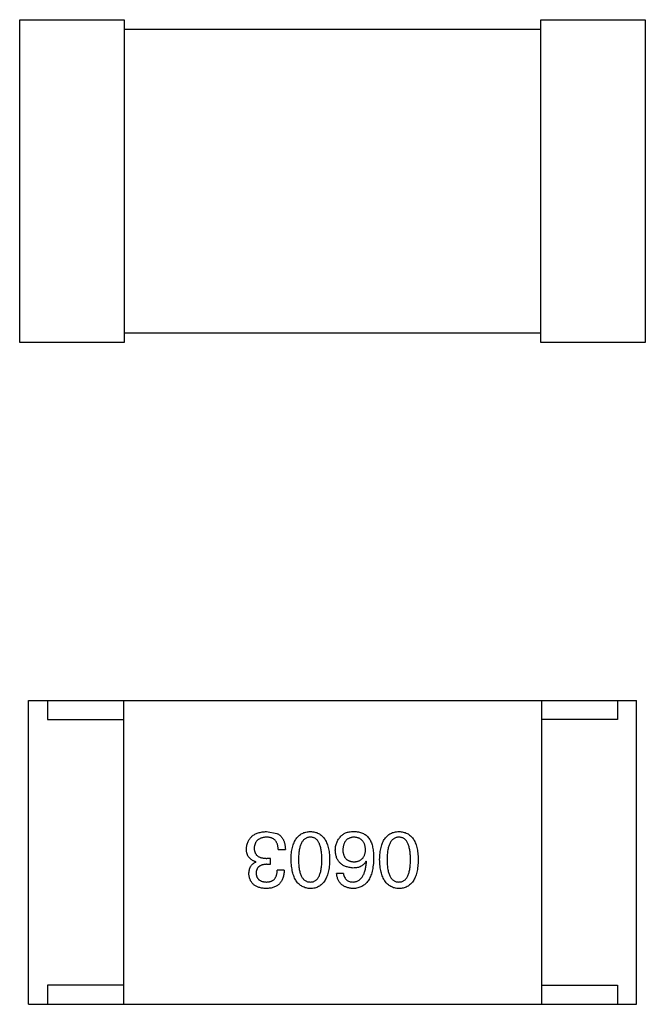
# Model space of a CAD drawing. Header units: millimetres. Extents: x 718 to 1157, y -195 to -52.
# Tile 33 of 156: x 1032.56 to 1034.21, y -108.34 to -105.75. Entities that reach past the tile are written whole.
import ezdxf

# ---------------------------------------------------------------- set-up
doc = ezdxf.new("R2010")
doc.units = ezdxf.units.MM
doc.header["$LTSCALE"] = 1.21
doc.header["$MEASUREMENT"] = 0
doc.layers.get('0').update_dxf_attribs({"linetype": 'CONTINUOUS'})

msp = doc.modelspace()

# ---------------------------------------------------------------- linework, layer by layer
at = {"color": 7, "linetype": 'Continuous'}
for p, q in [((1032.5629, -106.5978), (1032.5629, -105.7478)), ((1032.5629, -105.7478), (1032.8379, -105.7478)), ((1032.8379, -105.7478), (1032.8379, -106.5978)), ((1033.9345, -106.5978), (1033.9345, -105.7478)), ((1033.9345, -105.7478), (1034.2095, -105.7478)), ((1034.2095, -105.7478), (1034.2095, -106.5978)), ((1032.8379, -105.7728), (1033.9345, -105.7728)), ((1033.9345, -106.5728), (1032.8379, -106.5728)), ((1032.8379, -106.5978), (1032.5629, -106.5978)), ((1034.2095, -106.5978), (1033.9345, -106.5978)), ((1032.5861, -108.3404), (1032.5861, -107.5404)), ((1032.5861, -107.5404), (1034.1861, -107.5404)), ((1032.6361, -107.5404), (1032.6361, -107.5904)), ((1032.8361, -107.5404), (1032.8361, -108.3404)), ((1033.9361, -107.5404), (1033.9361, -108.3404)), ((1034.1361, -107.5404), (1034.1361, -107.5904)), ((1034.1861, -108.3404), (1034.1861, -107.5404)), ((1032.6361, -107.5904), (1032.8361, -107.5904)), ((1034.1361, -107.5904), (1033.9361, -107.5904)), ((1033.2129, -107.8856), (1033.24, -107.8905)), ((1033.2228, -107.9561), (1033.2137, -107.9561)), ((1033.2228, -107.9717), (1033.2228, -107.9561)), ((1033.2433, -107.9331), (1033.2621, -107.9331)), ((1033.1842, -107.9651), (1033.1842, -107.9659)), ((1033.2129, -107.9717), (1033.2228, -107.9717)), ((1033.4756, -107.9643), (1033.4748, -107.9635)), ((1033.2588, -107.9872), (1033.2408, -107.9872)), ((1033.4149, -107.9962), (1033.3969, -107.9962)), ((1032.6361, -108.2904), (1032.6361, -108.3404)), ((1032.8361, -108.2904), (1032.6361, -108.2904)), ((1033.9361, -108.2904), (1034.1361, -108.2904)), ((1034.1361, -108.2904), (1034.1361, -108.3404)), ((1032.5861, -108.3404), (1034.1861, -108.3404))]:
    msp.add_line(p, q, dxfattribs=at)
for points, knots in [([(1033.1596, -107.9315), (1033.1598, -107.9297), (1033.16, -107.9262), (1033.1609, -107.9212), (1033.1622, -107.9164), (1033.1638, -107.9121), (1033.1658, -107.908), (1033.1682, -107.9043), (1033.171, -107.9009), (1033.1742, -107.8978), (1033.1777, -107.8951), (1033.1816, -107.8927), (1033.1859, -107.8907), (1033.1906, -107.889), (1033.1956, -107.8876), (1033.2011, -107.8866), (1033.2069, -107.8859), (1033.2109, -107.8857), (1033.2129, -107.8856)], [0, 0, 0, 0, 0.068236, 0.132937, 0.194125, 0.253174, 0.310181, 0.365986, 0.421096, 0.476216, 0.532352, 0.590232, 0.649824, 0.71274, 0.778406, 0.848058, 0.921922, 1, 1, 1, 1]), ([(1033.2121, -107.9003), (1033.2109, -107.9004), (1033.2085, -107.9006), (1033.205, -107.9011), (1033.2018, -107.9018), (1033.1988, -107.9027), (1033.196, -107.9038), (1033.1934, -107.9051), (1033.1911, -107.9066), (1033.1889, -107.9083), (1033.187, -107.9102), (1033.1853, -107.9123), (1033.1839, -107.9146), (1033.1827, -107.9171), (1033.1817, -107.9198), (1033.1809, -107.9227), (1033.1804, -107.9258), (1033.1802, -107.9279), (1033.1801, -107.929)], [0, 0, 0, 0, 0.076694, 0.149502, 0.218019, 0.283183, 0.345589, 0.405199, 0.462852, 0.519478, 0.575313, 0.630559, 0.687006, 0.744638, 0.804006, 0.866059, 0.931486, 1, 1, 1, 1]), ([(1033.2433, -107.9331), (1033.2432, -107.9318), (1033.2431, -107.9292), (1033.2426, -107.9255), (1033.242, -107.922), (1033.2411, -107.9188), (1033.2399, -107.9159), (1033.2386, -107.9132), (1033.2369, -107.9107), (1033.2351, -107.9085), (1033.233, -107.9066), (1033.2307, -107.9049), (1033.2282, -107.9035), (1033.2254, -107.9023), (1033.2224, -107.9014), (1033.2192, -107.9008), (1033.2157, -107.9004), (1033.2133, -107.9004), (1033.2121, -107.9003)], [0, 0, 0, 0, 0.07723, 0.149593, 0.217944, 0.282232, 0.34411, 0.402297, 0.458791, 0.513966, 0.568538, 0.623291, 0.679957, 0.737243, 0.798142, 0.86118, 0.928728, 1, 1, 1, 1]), ([(1033.24, -107.8905), (1033.2408, -107.8909), (1033.2426, -107.8918), (1033.245, -107.8933), (1033.2473, -107.895), (1033.2494, -107.8968), (1033.2513, -107.8989), (1033.2531, -107.9011), (1033.2547, -107.9035), (1033.2562, -107.9061), (1033.2575, -107.9089), (1033.2587, -107.9118), (1033.2596, -107.9149), (1033.2605, -107.9182), (1033.2611, -107.9217), (1033.2616, -107.9253), (1033.262, -107.9292), (1033.2621, -107.9318), (1033.2621, -107.9331)], [0, 0, 0, 0, 0.056906, 0.113264, 0.168825, 0.223843, 0.279195, 0.335267, 0.392098, 0.450414, 0.51054, 0.572219, 0.636652, 0.703156, 0.773102, 0.845505, 0.921063, 1, 1, 1, 1]), ([(1033.277, -107.9594), (1033.2771, -107.9564), (1033.2773, -107.9507), (1033.2781, -107.9424), (1033.2792, -107.9347), (1033.2807, -107.9275), (1033.2826, -107.9209), (1033.2848, -107.9149), (1033.2874, -107.9094), (1033.2904, -107.9044), (1033.2938, -107.9001), (1033.2976, -107.8963), (1033.3017, -107.8931), (1033.3062, -107.8904), (1033.3111, -107.8883), (1033.3164, -107.8868), (1033.322, -107.8859), (1033.3259, -107.8857), (1033.3279, -107.8856)], [0, 0, 0, 0, 0.08769, 0.170218, 0.24749, 0.319818, 0.387758, 0.451391, 0.511445, 0.568185, 0.622681, 0.67526, 0.726746, 0.778428, 0.830764, 0.884397, 0.940866, 1, 1, 1, 1]), ([(1033.3279, -107.9003), (1033.3266, -107.9004), (1033.3241, -107.9006), (1033.3206, -107.9013), (1033.3173, -107.9026), (1033.3142, -107.9043), (1033.3113, -107.9064), (1033.3088, -107.909), (1033.3065, -107.9121), (1033.3044, -107.9156), (1033.3026, -107.9195), (1033.301, -107.9239), (1033.2997, -107.9287), (1033.2986, -107.934), (1033.2977, -107.9397), (1033.2971, -107.9459), (1033.2968, -107.9525), (1033.2967, -107.957), (1033.2967, -107.9594)], [0, 0, 0, 0, 0.050879, 0.099377, 0.146973, 0.193618, 0.240619, 0.289461, 0.34047, 0.395283, 0.453059, 0.515633, 0.582666, 0.655287, 0.732971, 0.815933, 0.905166, 1, 1, 1, 1]), ([(1033.3279, -107.8856), (1033.3298, -107.8857), (1033.3337, -107.8859), (1033.3394, -107.8868), (1033.3446, -107.8883), (1033.3495, -107.8904), (1033.354, -107.8931), (1033.3582, -107.8963), (1033.3619, -107.9001), (1033.3653, -107.9045), (1033.3683, -107.9094), (1033.3709, -107.9149), (1033.3731, -107.9209), (1033.375, -107.9275), (1033.3765, -107.9347), (1033.3776, -107.9424), (1033.3784, -107.9507), (1033.3786, -107.9564), (1033.3787, -107.9594)], [0, 0, 0, 0, 0.059135, 0.115606, 0.169241, 0.221578, 0.273261, 0.324749, 0.377329, 0.431642, 0.488541, 0.548597, 0.612232, 0.680174, 0.752504, 0.829777, 0.912307, 1, 1, 1, 1]), ([(1033.3582, -107.9594), (1033.3582, -107.957), (1033.3581, -107.9524), (1033.3577, -107.9457), (1033.3572, -107.9394), (1033.3564, -107.9337), (1033.3553, -107.9284), (1033.354, -107.9235), (1033.3525, -107.9191), (1033.3507, -107.9152), (1033.3487, -107.9117), (1033.3465, -107.9086), (1033.3439, -107.9061), (1033.3412, -107.904), (1033.3382, -107.9023), (1033.335, -107.9012), (1033.3315, -107.9005), (1033.3291, -107.9004), (1033.3279, -107.9003)], [0, 0, 0, 0, 0.096457, 0.187288, 0.27178, 0.350132, 0.423455, 0.491343, 0.554037, 0.612253, 0.666313, 0.717038, 0.764921, 0.811214, 0.856775, 0.902988, 0.950234, 1, 1, 1, 1]), ([(1033.3936, -107.9348), (1033.3937, -107.933), (1033.3938, -107.9296), (1033.3944, -107.9245), (1033.3956, -107.9196), (1033.3972, -107.9148), (1033.3993, -107.9103), (1033.4019, -107.9059), (1033.4049, -107.9018), (1033.4072, -107.8992), (1033.4084, -107.8979)], [0, 0, 0, 0, 0.12904, 0.253809, 0.377066, 0.499122, 0.621469, 0.744665, 0.870607, 1, 1, 1, 1]), ([(1033.4084, -107.8979), (1033.4093, -107.8968), (1033.4112, -107.8947), (1033.4147, -107.8921), (1033.4186, -107.8899), (1033.423, -107.8881), (1033.4279, -107.8868), (1033.4332, -107.886), (1033.4391, -107.8855), (1033.4432, -107.8856), (1033.4453, -107.8856)], [0, 0, 0, 0, 0.105033, 0.21147, 0.321511, 0.438526, 0.563605, 0.698055, 0.843218, 1, 1, 1, 1]), ([(1033.442, -107.9003), (1033.4409, -107.9004), (1033.4387, -107.9006), (1033.4356, -107.9012), (1033.4327, -107.902), (1033.43, -107.903), (1033.4275, -107.9043), (1033.4252, -107.9058), (1033.4231, -107.9076), (1033.4212, -107.9095), (1033.4195, -107.9118), (1033.418, -107.9143), (1033.4167, -107.9169), (1033.4156, -107.9199), (1033.4148, -107.9231), (1033.4141, -107.9265), (1033.4135, -107.9301), (1033.4134, -107.9327), (1033.4133, -107.934)], [0, 0, 0, 0, 0.066682, 0.130303, 0.190802, 0.248749, 0.30534, 0.361219, 0.415721, 0.471765, 0.528279, 0.586428, 0.64659, 0.710143, 0.776461, 0.846692, 0.921137, 1, 1, 1, 1]), ([(1033.4731, -107.9331), (1033.473, -107.9318), (1033.4729, -107.9293), (1033.4723, -107.9257), (1033.4716, -107.9223), (1033.4706, -107.9191), (1033.4695, -107.9162), (1033.468, -107.9136), (1033.4664, -107.9111), (1033.4645, -107.9089), (1033.4625, -107.907), (1033.4602, -107.9053), (1033.4577, -107.9038), (1033.455, -107.9027), (1033.452, -107.9017), (1033.4489, -107.901), (1033.4455, -107.9005), (1033.4432, -107.9004), (1033.442, -107.9003)], [0, 0, 0, 0, 0.076467, 0.148148, 0.216496, 0.280559, 0.342274, 0.401168, 0.458322, 0.514073, 0.569257, 0.62465, 0.68124, 0.739113, 0.799947, 0.862804, 0.929597, 1, 1, 1, 1]), ([(1033.4453, -107.8856), (1033.4473, -107.8857), (1033.4513, -107.8859), (1033.4571, -107.887), (1033.4626, -107.8886), (1033.4676, -107.8908), (1033.4723, -107.8936), (1033.4765, -107.8969), (1033.4805, -107.9008), (1033.4827, -107.9038), (1033.4838, -107.9053)], [0, 0, 0, 0, 0.137449, 0.267856, 0.393219, 0.514735, 0.63397, 0.753734, 0.874967, 1, 1, 1, 1]), ([(1033.4838, -107.9053), (1033.4846, -107.9068), (1033.4864, -107.91), (1033.4886, -107.9153), (1033.4904, -107.921), (1033.4918, -107.9271), (1033.4931, -107.9337), (1033.4938, -107.9407), (1033.4944, -107.9483), (1033.4944, -107.9534), (1033.4944, -107.9561)], [0, 0, 0, 0, 0.101889, 0.209155, 0.322694, 0.442863, 0.569758, 0.70479, 0.848502, 1, 1, 1, 1]), ([(1033.5102, -107.9594), (1033.5103, -107.9564), (1033.5105, -107.9507), (1033.5113, -107.9424), (1033.5124, -107.9347), (1033.5139, -107.9275), (1033.5157, -107.9209), (1033.518, -107.9149), (1033.5206, -107.9094), (1033.5236, -107.9044), (1033.5269, -107.9001), (1033.5307, -107.8963), (1033.5348, -107.8931), (1033.5394, -107.8904), (1033.5443, -107.8883), (1033.5495, -107.8868), (1033.5551, -107.8859), (1033.559, -107.8857), (1033.561, -107.8856)], [0, 0, 0, 0, 0.08769, 0.170218, 0.24749, 0.319818, 0.387758, 0.451391, 0.511445, 0.568185, 0.622681, 0.67526, 0.726746, 0.778428, 0.830764, 0.884397, 0.940866, 1, 1, 1, 1]), ([(1033.561, -107.9003), (1033.5598, -107.9004), (1033.5573, -107.9006), (1033.5537, -107.9013), (1033.5504, -107.9026), (1033.5473, -107.9043), (1033.5445, -107.9064), (1033.5419, -107.909), (1033.5396, -107.9121), (1033.5375, -107.9156), (1033.5357, -107.9195), (1033.5341, -107.9239), (1033.5328, -107.9287), (1033.5317, -107.934), (1033.5309, -107.9397), (1033.5303, -107.9459), (1033.5299, -107.9525), (1033.5299, -107.957), (1033.5299, -107.9594)], [0, 0, 0, 0, 0.050879, 0.099377, 0.146973, 0.193618, 0.240619, 0.289461, 0.34047, 0.395283, 0.453059, 0.515633, 0.582666, 0.655287, 0.732971, 0.815933, 0.905166, 1, 1, 1, 1]), ([(1033.561, -107.8856), (1033.563, -107.8857), (1033.5669, -107.8859), (1033.5725, -107.8868), (1033.5778, -107.8883), (1033.5827, -107.8904), (1033.5872, -107.8931), (1033.5913, -107.8963), (1033.5951, -107.9001), (1033.5984, -107.9045), (1033.6014, -107.9094), (1033.604, -107.9149), (1033.6063, -107.9209), (1033.6081, -107.9275), (1033.6097, -107.9347), (1033.6108, -107.9424), (1033.6115, -107.9507), (1033.6117, -107.9564), (1033.6118, -107.9594)], [0, 0, 0, 0, 0.059135, 0.115606, 0.169241, 0.221578, 0.273261, 0.324749, 0.377329, 0.431642, 0.488541, 0.548597, 0.612232, 0.680174, 0.752504, 0.829777, 0.912307, 1, 1, 1, 1]), ([(1033.5913, -107.9594), (1033.5913, -107.957), (1033.5913, -107.9524), (1033.5909, -107.9457), (1033.5903, -107.9394), (1033.5895, -107.9337), (1033.5884, -107.9284), (1033.5872, -107.9235), (1033.5856, -107.9191), (1033.5839, -107.9152), (1033.5819, -107.9117), (1033.5796, -107.9086), (1033.5771, -107.9061), (1033.5743, -107.904), (1033.5714, -107.9023), (1033.5681, -107.9012), (1033.5646, -107.9005), (1033.5622, -107.9004), (1033.561, -107.9003)], [0, 0, 0, 0, 0.096457, 0.187288, 0.27178, 0.350132, 0.423455, 0.491343, 0.554037, 0.612253, 0.666313, 0.717038, 0.764921, 0.811214, 0.856775, 0.902988, 0.950234, 1, 1, 1, 1]), ([(1033.1842, -107.9651), (1033.1832, -107.9648), (1033.1813, -107.9641), (1033.1785, -107.963), (1033.1759, -107.9617), (1033.1735, -107.9603), (1033.1713, -107.9587), (1033.1692, -107.9569), (1033.1674, -107.9551), (1033.1657, -107.953), (1033.1643, -107.9508), (1033.1631, -107.9485), (1033.162, -107.946), (1033.1612, -107.9434), (1033.1604, -107.9406), (1033.16, -107.9377), (1033.1597, -107.9347), (1033.1597, -107.9326), (1033.1596, -107.9315)], [0, 0, 0, 0, 0.069445, 0.136039, 0.200011, 0.261745, 0.322328, 0.381403, 0.438864, 0.496655, 0.554398, 0.612391, 0.672266, 0.733005, 0.79604, 0.861293, 0.928785, 1, 1, 1, 1]), ([(1033.1801, -107.929), (1033.1802, -107.9301), (1033.1802, -107.9323), (1033.1806, -107.9353), (1033.1813, -107.9382), (1033.1822, -107.9409), (1033.1834, -107.9433), (1033.1848, -107.9455), (1033.1865, -107.9476), (1033.1885, -107.9494), (1033.1908, -107.951), (1033.1933, -107.9524), (1033.1961, -107.9535), (1033.1991, -107.9544), (1033.2024, -107.9552), (1033.206, -107.9557), (1033.2098, -107.9561), (1033.2124, -107.9561), (1033.2137, -107.9561)], [0, 0, 0, 0, 0.066518, 0.129194, 0.188613, 0.245254, 0.300032, 0.353805, 0.407079, 0.461108, 0.516272, 0.574141, 0.634837, 0.699275, 0.767504, 0.840272, 0.917505, 1, 1, 1, 1]), ([(1033.4403, -107.9815), (1033.4385, -107.9813), (1033.435, -107.981), (1033.4298, -107.9801), (1033.425, -107.9789), (1033.4206, -107.9774), (1033.4164, -107.9756), (1033.4126, -107.9735), (1033.4092, -107.971), (1033.4061, -107.9682), (1033.4033, -107.9651), (1033.4009, -107.9617), (1033.3988, -107.958), (1033.397, -107.954), (1033.3957, -107.9496), (1033.3946, -107.9449), (1033.3939, -107.94), (1033.3937, -107.9365), (1033.3936, -107.9348)], [0, 0, 0, 0, 0.074228, 0.144548, 0.211288, 0.274576, 0.335162, 0.393915, 0.450599, 0.506657, 0.562409, 0.618617, 0.676096, 0.735061, 0.79654, 0.860906, 0.928473, 1, 1, 1, 1]), ([(1033.4133, -107.934), (1033.4134, -107.9352), (1033.4135, -107.9376), (1033.414, -107.941), (1033.4148, -107.9442), (1033.4157, -107.9472), (1033.4168, -107.95), (1033.4181, -107.9526), (1033.4197, -107.9548), (1033.4214, -107.9569), (1033.4234, -107.9588), (1033.4256, -107.9604), (1033.428, -107.9617), (1033.4305, -107.9629), (1033.4333, -107.9638), (1033.4363, -107.9645), (1033.4395, -107.9649), (1033.4417, -107.965), (1033.4428, -107.9651)], [0, 0, 0, 0, 0.076288, 0.14871, 0.216387, 0.281386, 0.342528, 0.402111, 0.4591, 0.514852, 0.569974, 0.625644, 0.682226, 0.740156, 0.800362, 0.863471, 0.930116, 1, 1, 1, 1]), ([(1033.4944, -107.9561), (1033.4943, -107.9592), (1033.4942, -107.9653), (1033.4933, -107.9742), (1033.4922, -107.9825), (1033.4905, -107.9901), (1033.4886, -107.9972), (1033.4862, -108.0037), (1033.4834, -108.0096), (1033.4802, -108.0149), (1033.4767, -108.0196), (1033.4726, -108.0237), (1033.4683, -108.0272), (1033.4634, -108.0301), (1033.4582, -108.0324), (1033.4526, -108.0341), (1033.4466, -108.0352), (1033.4425, -108.0355), (1033.4403, -108.0356)], [0, 0, 0, 0, 0.087517, 0.169686, 0.246944, 0.319347, 0.387088, 0.450961, 0.511075, 0.567974, 0.622351, 0.675039, 0.726853, 0.778688, 0.83093, 0.884738, 0.941043, 1, 1, 1, 1]), ([(1033.4428, -107.9651), (1033.444, -107.965), (1033.4462, -107.9649), (1033.4495, -107.9645), (1033.4526, -107.9638), (1033.4554, -107.9628), (1033.4581, -107.9617), (1033.4605, -107.9602), (1033.4627, -107.9586), (1033.4648, -107.9567), (1033.4666, -107.9546), (1033.4681, -107.9522), (1033.4695, -107.9496), (1033.4707, -107.9468), (1033.4716, -107.9437), (1033.4724, -107.9404), (1033.4729, -107.9368), (1033.473, -107.9344), (1033.4731, -107.9331)], [0, 0, 0, 0, 0.070453, 0.136523, 0.199866, 0.260392, 0.318446, 0.374657, 0.430182, 0.485556, 0.541071, 0.598396, 0.657208, 0.718642, 0.783247, 0.851631, 0.923928, 1, 1, 1, 1]), ([(1033.1662, -107.9971), (1033.1662, -107.9952), (1033.1663, -107.9917), (1033.1672, -107.9866), (1033.1686, -107.982), (1033.1706, -107.9778), (1033.1732, -107.9741), (1033.1763, -107.9708), (1033.18, -107.968), (1033.1828, -107.9666), (1033.1842, -107.9659)], [0, 0, 0, 0, 0.143686, 0.277942, 0.40333, 0.521785, 0.638573, 0.755208, 0.874773, 1, 1, 1, 1]), ([(1033.2129, -107.9717), (1033.2118, -107.9717), (1033.2097, -107.9718), (1033.2066, -107.9722), (1033.2037, -107.9727), (1033.2011, -107.9734), (1033.1986, -107.9743), (1033.1963, -107.9753), (1033.1943, -107.9766), (1033.1924, -107.978), (1033.1908, -107.9795), (1033.1893, -107.9813), (1033.1881, -107.9832), (1033.187, -107.9853), (1033.1862, -107.9876), (1033.1856, -107.9901), (1033.1852, -107.9927), (1033.1851, -107.9945), (1033.1851, -107.9954)], [0, 0, 0, 0, 0.079415, 0.154091, 0.22508, 0.29186, 0.355026, 0.415127, 0.472418, 0.528511, 0.583551, 0.638361, 0.693547, 0.750023, 0.807857, 0.868401, 0.932259, 1, 1, 1, 1]), ([(1033.3279, -108.0356), (1033.3259, -108.0355), (1033.3221, -108.0352), (1033.3165, -108.0342), (1033.3113, -108.0325), (1033.3065, -108.0303), (1033.302, -108.0275), (1033.2979, -108.0242), (1033.2942, -108.0202), (1033.2908, -108.0157), (1033.2878, -108.0106), (1033.2852, -108.005), (1033.2829, -107.9987), (1033.281, -107.992), (1033.2795, -107.9846), (1033.2783, -107.9767), (1033.2774, -107.9682), (1033.2772, -107.9624), (1033.277, -107.9594)], [0, 0, 0, 0, 0.057415, 0.112361, 0.16496, 0.216437, 0.267441, 0.318839, 0.371478, 0.426325, 0.483626, 0.544235, 0.608673, 0.677374, 0.750405, 0.828394, 0.911525, 1, 1, 1, 1]), ([(1033.2967, -107.9594), (1033.2967, -107.9617), (1033.2968, -107.9664), (1033.2971, -107.9731), (1033.2977, -107.9793), (1033.2986, -107.9851), (1033.2997, -107.9904), (1033.301, -107.9952), (1033.3026, -107.9996), (1033.3044, -108.0036), (1033.3065, -108.007), (1033.3088, -108.0101), (1033.3114, -108.0126), (1033.3142, -108.0148), (1033.3173, -108.0164), (1033.3206, -108.0176), (1033.3242, -108.0182), (1033.3266, -108.0183), (1033.3279, -108.0184)], [0, 0, 0, 0, 0.095719, 0.185854, 0.269738, 0.347952, 0.420315, 0.487894, 0.550245, 0.608186, 0.662454, 0.713283, 0.761375, 0.808209, 0.854301, 0.901312, 0.949396, 1, 1, 1, 1]), ([(1033.3279, -108.0184), (1033.3291, -108.0183), (1033.3315, -108.0182), (1033.335, -108.0176), (1033.3382, -108.0164), (1033.3412, -108.0148), (1033.3439, -108.0126), (1033.3465, -108.0101), (1033.3487, -108.0071), (1033.3507, -108.0036), (1033.3525, -107.9996), (1033.354, -107.9952), (1033.3553, -107.9904), (1033.3564, -107.9851), (1033.3572, -107.9793), (1033.3577, -107.9731), (1033.3581, -107.9664), (1033.3582, -107.9617), (1033.3582, -107.9594)], [0, 0, 0, 0, 0.049764, 0.097007, 0.143217, 0.188577, 0.235116, 0.282997, 0.333719, 0.387776, 0.445989, 0.508679, 0.576563, 0.649481, 0.728235, 0.812722, 0.903548, 1, 1, 1, 1]), ([(1033.3787, -107.9594), (1033.3786, -107.9624), (1033.3784, -107.9683), (1033.3776, -107.9769), (1033.3765, -107.9849), (1033.375, -107.9923), (1033.3731, -107.9991), (1033.3709, -108.0053), (1033.3683, -108.011), (1033.3653, -108.0161), (1033.3619, -108.0206), (1033.3582, -108.0245), (1033.354, -108.0279), (1033.3495, -108.0306), (1033.3446, -108.0328), (1033.3394, -108.0344), (1033.3337, -108.0353), (1033.3298, -108.0355), (1033.3279, -108.0356)], [0, 0, 0, 0, 0.088823, 0.172287, 0.250296, 0.323438, 0.392244, 0.456221, 0.516635, 0.573871, 0.628, 0.680335, 0.731489, 0.782557, 0.834044, 0.886738, 0.942089, 1, 1, 1, 1]), ([(1033.4748, -107.9635), (1033.4739, -107.9649), (1033.4722, -107.9677), (1033.469, -107.9714), (1033.4654, -107.9746), (1033.4613, -107.9771), (1033.4567, -107.9791), (1033.4516, -107.9805), (1033.4461, -107.9814), (1033.4423, -107.9814), (1033.4403, -107.9815)], [0, 0, 0, 0, 0.122276, 0.239997, 0.35611, 0.473903, 0.59404, 0.720428, 0.855383, 1, 1, 1, 1]), ([(1033.4403, -108.0184), (1033.4416, -108.0183), (1033.4442, -108.0181), (1033.4479, -108.0172), (1033.4513, -108.0161), (1033.4546, -108.0144), (1033.4576, -108.0125), (1033.4604, -108.01), (1033.4629, -108.0072), (1033.4652, -108.004), (1033.4673, -108.0004), (1033.4692, -107.9964), (1033.4708, -107.992), (1033.4722, -107.9872), (1033.4734, -107.9821), (1033.4744, -107.9765), (1033.4751, -107.9705), (1033.4754, -107.9664), (1033.4756, -107.9643)], [0, 0, 0, 0, 0.054741, 0.107075, 0.158339, 0.208382, 0.258772, 0.310045, 0.362765, 0.417822, 0.475982, 0.537466, 0.602901, 0.673037, 0.747247, 0.826291, 0.910782, 1, 1, 1, 1]), ([(1033.561, -108.0356), (1033.5591, -108.0355), (1033.5552, -108.0352), (1033.5497, -108.0342), (1033.5445, -108.0325), (1033.5397, -108.0303), (1033.5352, -108.0275), (1033.5311, -108.0242), (1033.5274, -108.0202), (1033.524, -108.0157), (1033.521, -108.0106), (1033.5183, -108.005), (1033.5161, -107.9987), (1033.5142, -107.992), (1033.5126, -107.9846), (1033.5114, -107.9767), (1033.5106, -107.9682), (1033.5103, -107.9624), (1033.5102, -107.9594)], [0, 0, 0, 0, 0.057415, 0.112361, 0.16496, 0.216437, 0.267441, 0.318839, 0.371478, 0.426325, 0.483626, 0.544235, 0.608673, 0.677374, 0.750405, 0.828394, 0.911525, 1, 1, 1, 1]), ([(1033.5299, -107.9594), (1033.5299, -107.9617), (1033.5299, -107.9664), (1033.5303, -107.9731), (1033.5309, -107.9793), (1033.5317, -107.9851), (1033.5328, -107.9904), (1033.5341, -107.9952), (1033.5357, -107.9996), (1033.5375, -108.0036), (1033.5396, -108.007), (1033.5419, -108.0101), (1033.5445, -108.0126), (1033.5473, -108.0148), (1033.5504, -108.0164), (1033.5537, -108.0176), (1033.5573, -108.0182), (1033.5598, -108.0183), (1033.561, -108.0184)], [0, 0, 0, 0, 0.095719, 0.185854, 0.269738, 0.347952, 0.420315, 0.487894, 0.550245, 0.608186, 0.662454, 0.713283, 0.761375, 0.808209, 0.854301, 0.901312, 0.949396, 1, 1, 1, 1]), ([(1033.561, -108.0184), (1033.5622, -108.0183), (1033.5646, -108.0182), (1033.5681, -108.0176), (1033.5714, -108.0164), (1033.5744, -108.0148), (1033.5771, -108.0126), (1033.5796, -108.0101), (1033.5819, -108.0071), (1033.5839, -108.0036), (1033.5856, -107.9996), (1033.5872, -107.9952), (1033.5884, -107.9904), (1033.5896, -107.9851), (1033.5903, -107.9793), (1033.5909, -107.9731), (1033.5913, -107.9664), (1033.5913, -107.9617), (1033.5913, -107.9594)], [0, 0, 0, 0, 0.049764, 0.097007, 0.143217, 0.188577, 0.235116, 0.282997, 0.333719, 0.387776, 0.445989, 0.508679, 0.576563, 0.649481, 0.728235, 0.812722, 0.903548, 1, 1, 1, 1]), ([(1033.6118, -107.9594), (1033.6117, -107.9624), (1033.6115, -107.9683), (1033.6108, -107.9769), (1033.6097, -107.9849), (1033.6081, -107.9923), (1033.6063, -107.9991), (1033.604, -108.0053), (1033.6014, -108.011), (1033.5984, -108.0161), (1033.5951, -108.0206), (1033.5913, -108.0245), (1033.5872, -108.0279), (1033.5827, -108.0306), (1033.5778, -108.0328), (1033.5725, -108.0344), (1033.5669, -108.0353), (1033.563, -108.0355), (1033.561, -108.0356)], [0, 0, 0, 0, 0.088823, 0.172287, 0.250296, 0.323438, 0.392244, 0.456221, 0.516635, 0.573871, 0.628, 0.680335, 0.731489, 0.782557, 0.834044, 0.886738, 0.942089, 1, 1, 1, 1]), ([(1033.2113, -108.0356), (1033.2096, -108.0355), (1033.2062, -108.0353), (1033.2013, -108.0347), (1033.1968, -108.0338), (1033.1925, -108.0326), (1033.1886, -108.0312), (1033.185, -108.0295), (1033.1817, -108.0275), (1033.1787, -108.0252), (1033.176, -108.0227), (1033.1736, -108.0198), (1033.1716, -108.0167), (1033.1699, -108.0133), (1033.1685, -108.0096), (1033.1674, -108.0057), (1033.1666, -108.0015), (1033.1663, -107.9986), (1033.1662, -107.9971)], [0, 0, 0, 0, 0.077845, 0.151584, 0.221397, 0.287366, 0.350104, 0.410398, 0.467998, 0.524388, 0.579979, 0.635152, 0.690917, 0.747936, 0.806661, 0.867861, 0.932479, 1, 1, 1, 1]), ([(1033.1851, -107.9954), (1033.1851, -107.9963), (1033.1853, -107.9981), (1033.1858, -108.0006), (1033.1865, -108.003), (1033.1873, -108.0052), (1033.1883, -108.0072), (1033.1896, -108.009), (1033.191, -108.0108), (1033.1926, -108.0123), (1033.1944, -108.0136), (1033.1964, -108.0148), (1033.1985, -108.0158), (1033.2009, -108.0167), (1033.2035, -108.0174), (1033.2062, -108.0179), (1033.2091, -108.0182), (1033.2111, -108.0183), (1033.2121, -108.0184)], [0, 0, 0, 0, 0.067655, 0.132224, 0.194132, 0.253145, 0.309858, 0.366002, 0.421361, 0.47702, 0.532632, 0.590536, 0.65067, 0.713258, 0.779588, 0.848803, 0.921949, 1, 1, 1, 1]), ([(1033.2588, -107.9872), (1033.2588, -107.9892), (1033.2586, -107.9929), (1033.258, -107.9983), (1033.257, -108.0033), (1033.2557, -108.008), (1033.2539, -108.0123), (1033.2518, -108.0163), (1033.2494, -108.0199), (1033.2466, -108.0231), (1033.2434, -108.026), (1033.2399, -108.0285), (1033.236, -108.0306), (1033.2317, -108.0323), (1033.2271, -108.0338), (1033.2222, -108.0347), (1033.2168, -108.0354), (1033.2132, -108.0355), (1033.2113, -108.0356)], [0, 0, 0, 0, 0.074804, 0.144899, 0.211458, 0.274554, 0.334363, 0.392059, 0.448123, 0.503024, 0.558154, 0.613471, 0.670844, 0.729926, 0.792003, 0.857405, 0.926768, 1, 1, 1, 1]), ([(1033.2121, -108.0184), (1033.2132, -108.0184), (1033.2154, -108.0183), (1033.2186, -108.0179), (1033.2216, -108.0173), (1033.2243, -108.0165), (1033.2269, -108.0154), (1033.2292, -108.014), (1033.2314, -108.0125), (1033.2333, -108.0106), (1033.235, -108.0085), (1033.2364, -108.0062), (1033.2377, -108.0036), (1033.2388, -108.0008), (1033.2396, -107.9978), (1033.2402, -107.9945), (1033.2406, -107.9909), (1033.2407, -107.9885), (1033.2408, -107.9872)], [0, 0, 0, 0, 0.069877, 0.136363, 0.198671, 0.257968, 0.315462, 0.370709, 0.425568, 0.479847, 0.535753, 0.592303, 0.651386, 0.713311, 0.778642, 0.84836, 0.921866, 1, 1, 1, 1]), ([(1033.4403, -108.0356), (1033.4387, -108.0355), (1033.4356, -108.0352), (1033.4311, -108.0345), (1033.4269, -108.0335), (1033.4229, -108.0323), (1033.4192, -108.0308), (1033.4158, -108.029), (1033.4126, -108.0269), (1033.4097, -108.0246), (1033.4072, -108.022), (1033.4049, -108.0191), (1033.4028, -108.016), (1033.4011, -108.0125), (1033.3996, -108.0088), (1033.3984, -108.0049), (1033.3974, -108.0007), (1033.3971, -107.9977), (1033.3969, -107.9962)], [0, 0, 0, 0, 0.073784, 0.144317, 0.211047, 0.274818, 0.336501, 0.395724, 0.453465, 0.510016, 0.566585, 0.622844, 0.680328, 0.739335, 0.800408, 0.863904, 0.93053, 1, 1, 1, 1]), ([(1033.4149, -107.9962), (1033.4153, -107.998), (1033.416, -108.0013), (1033.4179, -108.0059), (1033.4203, -108.0098), (1033.4232, -108.0129), (1033.4267, -108.0154), (1033.4308, -108.0171), (1033.4354, -108.0182), (1033.4386, -108.0183), (1033.4403, -108.0184)], [0, 0, 0, 0, 0.1439, 0.274233, 0.394478, 0.509388, 0.621911, 0.738504, 0.863414, 1, 1, 1, 1])]:
    msp.add_open_spline(points, degree=3, knots=knots, dxfattribs=at)

doc.saveas('drawing.dxf')
